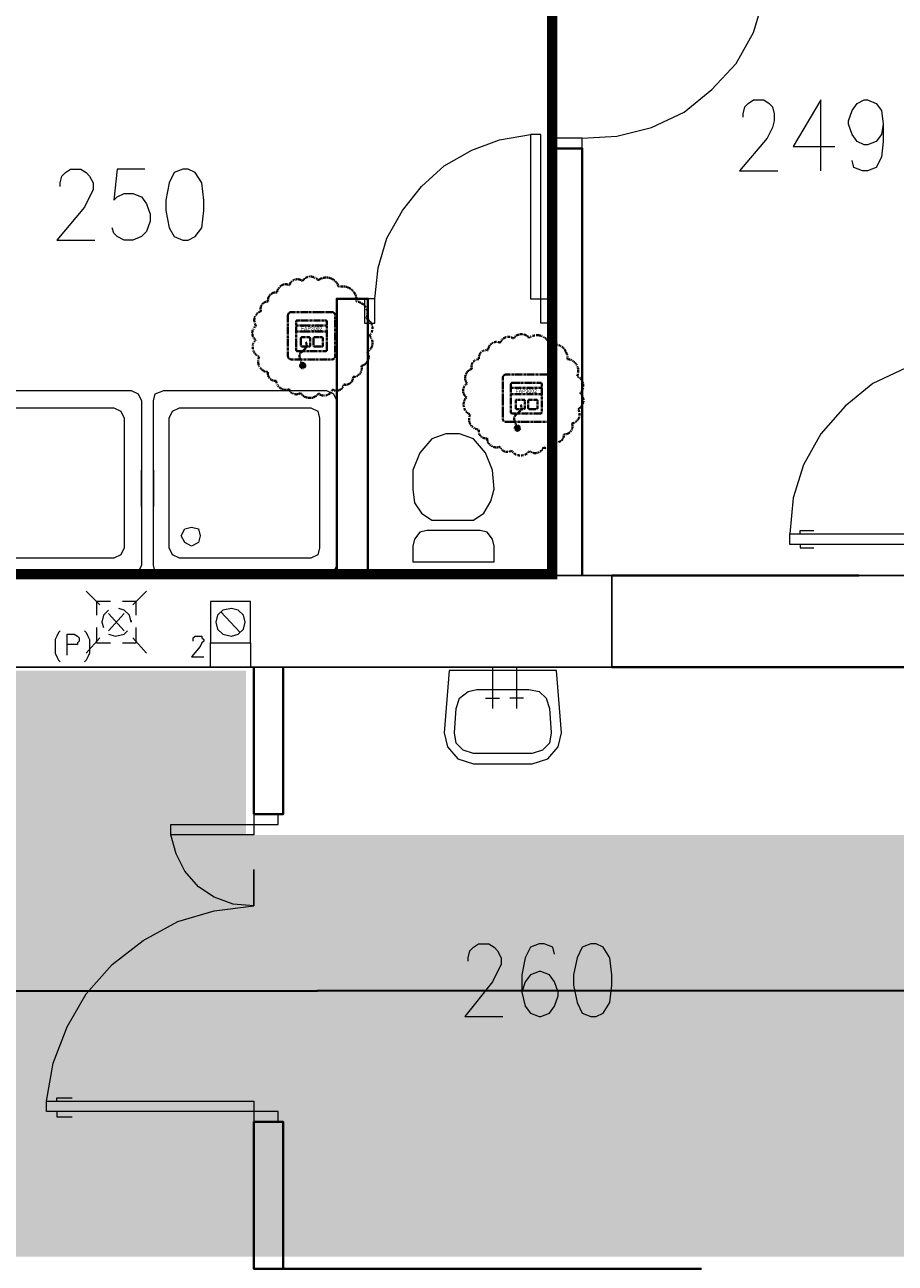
# Model space of a CAD drawing. Header units: millimetres. Extents: x 1 to 17496, y 1 to 30809.
# Tile 137 of 256: x 6844 to 7268, y 21455 to 22058. Entities that reach past the tile are written whole.
import ezdxf
from ezdxf.enums import TextEntityAlignment as Align

# ---------------------------------------------------------------- set-up
doc = ezdxf.new("R2010")
doc.units = ezdxf.units.MM
doc.linetypes.add('BORDER', pattern=[1.75, 0.5, -0.25, 0.5, -0.25, 0, -0.25])
doc.linetypes.add('CENTER', pattern=[2, 1.25, -0.25, 0.25, -0.25])
for name, color, linetype, lineweight in [('0_Przyz_FAP3002', 1, 'CENTER', 40), ('0_Przyz_instalacja do central', 1, 'Continuous', 40), ('0_Przyz_nowe', 211, 'BORDER', 40), ('0_Przyz_WC pacjenta', 30, 'CENTER', 40), ('N_SSP_ewakuacja', 4, 'CENTER', 40)]:
    doc.layers.add(name, color=color, linetype=linetype, lineweight=lineweight)
for name, color, linetype in [('2DE_TXTMARK', 41, 'Continuous'), ('2DE_TXTNUM', 11, 'Continuous'), ('PDF _Geometria', 7, 'Continuous')]:
    doc.layers.add(name, color=color, linetype=linetype)
doc.styles.add('CP_ATTR', font='ARIAL.TTF')
doc.styles.add('CP_ELATT', font='ARIAL.TTF')

# ---------------------------------------------------------------- blocks, each defined once
blk = doc.blocks.new('2de_abb_sig_045_1psoxj')
blk.add_lwpolyline([(0, 20), (0, 0, 0.414214), (1.5, -1.5), (21.5, -1.5, 0.414214), (23, 0), (23, 20, 0.414214), (21.5, 21.5), (1.5, 21.5, 0.414214)], format="xyb", close=True)
at = {"flags": 128}
for points in [[(4, 3.1), (4, 16.9)], [(4.6, 17.5), (18.4, 17.5)], [(19, 16.9), (19, 3.1)], [(18.4, 2.5), (4.6, 2.5)]]:
    blk.add_lwpolyline(points, dxfattribs=at)
for centre, start, end in [((4.6, 16.9), 90, 180), ((18.4, 16.9), 0, 90), ((4.6, 3.1), 180, 270), ((18.4, 3.1), 270, 0)]:
    blk.add_arc(centre, 0.6, start, end)
at = {"linetype": 'Continuous', "style": 'CP_ATTR', "flags": 9}
for tag in ['NAME', 'ARTICLE', 'MARK2', 'OTHER1', 'PRODUCT-TYPE', 'ORDER-NO', 'PRODUCER', 'VOLTAGE', 'CURRENT', 'POWER', 'CHARACTER', 'IP', 'OTHER', 'LINK', 'WEIGHT', 'NUMBER', 'GROUP', 'FUNCTION', 'EL-STATUS']:
    blk.add_attdef(tag, text='', height=0.00005, dxfattribs=at).set_placement((0, 0), align=Align.MIDDLE_LEFT)
at = {"layer": '2DE_TXTMARK', "linetype": 'ByBlock', "style": 'CP_ATTR', "width": 0.8, "flags": 8}
blk.add_attdef('MARK1', text='', height=1.8, dxfattribs=at).set_placement((11.5, 27), align=Align.CENTER)
at = {"layer": '2DE_TXTNUM', "style": 'CP_ELATT', "width": 0.8}
blk.add_attdef('TAG', text='', height=2.5, dxfattribs=at).set_placement((11.5, 23), align=Align.CENTER)
blk = doc.blocks.new('2de_abb_sig_011_53jswgj')
blk.add_hatch(color=256).paths.add_polyline_path([(4.43, -14.56, 0.52796), (2.73, -13.39, 1.894083)])
for p, q in [((15, 5), (0, 5)), ((15, 2), (0, 2)), ((2.32, -1.2), (2.32, -4.8)), ((6.38, -0.75), (2.76, -0.75)), ((2.77, -5.25), (6.37, -5.25)), ((6.82, -4.8), (6.82, -1.2)), ((6.82, -4.35), (6.82, -4.35)), ((8.47, -1.2), (8.47, -4.8)), ((12.53, -0.75), (8.91, -0.75)), ((8.92, -5.25), (12.52, -5.25)), ((12.97, -4.8), (12.97, -1.2)), ((12.97, -4.35), (12.97, -4.35)), ((1.71, -10.8), (3.18, -14.56)), ((4.46, -6.18), (2.81, -7.85))]:
    blk.add_line(p, q)
at = {"flags": 128}
for points in [[(0, -6.9), (0, 6.9)], [(0.6, 7.5), (14.4, 7.5)], [(15, 6.9), (15, -6.9)], [(14.4, -7.5), (0.6, -7.5)]]:
    blk.add_lwpolyline(points, dxfattribs=at)
blk.add_circle((3.18, -14.56), 1.25)
for centre, radius, start, end in [((0.6, 6.9), 0.6, 90, 180), ((14.4, 6.9), 0.6, 0, 90), ((2.77, -1.2), 0.45, 88.75983, 180), ((2.77, -4.8), 0.45, 180, 270), ((2.77, -4.52), 2.36, 315.55137, 40.26904), ((6.37, -1.2), 0.45, 0, 91.24017), ((6.37, -4.8), 0.45, 270, 0), ((8.92, -1.2), 0.45, 88.75983, 180), ((8.92, -4.8), 0.45, 180, 270), ((12.52, -1.2), 0.45, 0, 91.24017), ((12.52, -4.8), 0.45, 270, 0), ((0.6, -6.9), 0.6, 180, 270), ((3.91, -9.94), 2.36, 117.73799, 201.32906), ((14.4, -6.9), 0.6, 270, 0)]:
    blk.add_arc(centre, radius, start, end)
at = {"linetype": 'Continuous', "style": 'CP_ATTR', "flags": 9}
for tag in ['NAME', 'ARTICLE', 'MARK2', 'OTHER1', 'PRODUCT-TYPE', 'ORDER-NO', 'PRODUCER', 'VOLTAGE', 'CURRENT', 'POWER', 'CHARACTER', 'IP', 'OTHER', 'LINK', 'WEIGHT', 'NUMBER', 'GROUP', 'FUNCTION', 'EL-STATUS']:
    blk.add_attdef(tag, text='', height=0.00005, dxfattribs=at).set_placement((0, -6.9), align=Align.MIDDLE_LEFT)
at = {"layer": '2DE_TXTMARK', "linetype": 'ByBlock', "style": 'CP_ATTR', "width": 0.8, "flags": 8}
blk.add_attdef('MARK1', text='', height=1.8, dxfattribs=at).set_placement((7.5, 3.5), align=Align.MIDDLE_CENTER)
at = {"layer": '2DE_TXTNUM', "style": 'CP_ELATT', "width": 0.8}
blk.add_attdef('TAG', text='', height=2.5, dxfattribs=at).set_placement((7.5, 9), align=Align.CENTER)

msp = doc.modelspace()

# ---------------------------------------------------------------- hatches: boundary and pattern name
at = {"layer": 'N_SSP_ewakuacja', "lineweight": 60, "transparency": 33554457}
h = msp.add_hatch(color=51, dxfattribs=at)
h.dxf.hatch_style = 1
h.paths.add_polyline_path([(5438.97, 22700.75), (5436.7, 22686.69), (5436.7, 21954.96), (5458.04, 21954.96), (5458.04, 21107.81), (5178.5, 21107.81), (5178.5, 20881.62), (5426.03, 20881.62), (5426.03, 20657.57), (5735.44, 20657.57), (5735.44, 21323.34), (6228.37, 21323.34), (6228.37, 21457.77), (9119.77, 21457.77), (9119.77, 20742.92), (9173.12, 20742.92), (9173.12, 20424.97), (9597.76, 20424.97), (9597.76, 20717.32), (9405.71, 20717.32), (9405.71, 21451.78), (13300.03, 21451.78), (13300.03, 21329.74), (13530.49, 21329.74), (13530.49, 21677.56), (13135.73, 21677.56), (13135.73, 21743.71), (12587.32, 21743.71), (12587.32, 21925.09), (12316.32, 21925.09), (12316.32, 21740.51), (8046.3, 21740.51), (8046.3, 22023.25), (7896.92, 22023.25), (7896.92, 21745.84), (7484.82, 21745.84), (7484.82, 22444.69), (7327.45, 22444.69), (7327.45, 21736.51), (7290.1, 21736.51), (7290.1, 21663.16), (6951.35, 21663.16), (6951.35, 21743.18), (6305.85, 21743.18), (6305.85, 21596.47), (5719.04, 21596.47), (5719.04, 22051.25), (5700.37, 22051.25), (5700.37, 22700.75)])

# ---------------------------------------------------------------- linework, layer by layer
at = {"layer": '0_Przyz_instalacja do central'}
msp.add_lwpolyline([(11413.96, 21587.84), (3665.49, 21586.78), (3665.49, 21722.02)], dxfattribs=at)
at = {"layer": '0_Przyz_nowe', "color": 5}
for points in [[(6996.66, 21930.1, -0.5206), (7005.3, 21922.98, -0.5206), (7005.3, 21922.98, -0.5206), (7010.01, 21914.64, -0.5206), (7010.01, 21914.64, -0.5206), (7011.54, 21906.3, -0.5206), (7011.54, 21906.3, -0.5206), (7010.52, 21898.53, -0.5206), (7010.52, 21898.53, -0.5206), (7007.62, 21891.64, -0.5206), (7007.62, 21891.64, -0.5206), (7003.56, 21886.27, -0.5206), (7003.56, 21886.27, -0.5206), (6999.06, 21882.57, -0.5206), (6999.06, 21882.57, -0.5206), (6993.61, 21880.03, -0.5206), (6993.61, 21880.03, -0.5206), (6986.79, 21878.14, -0.5206), (6986.79, 21878.14, -0.5206), (6978.01, 21878.43, -0.5206), (6978.01, 21878.43, -0.5206), (6972.5, 21880.32, -0.5206), (6972.5, 21880.32, -0.5206), (6966.11, 21884.38, -0.5206), (6966.11, 21884.38, -0.5206), (6962.14, 21888.57, -0.5206), (6962.14, 21888.57, -0.5206), (6957.84, 21896.01, -0.5206), (6957.84, 21896.01, -0.5206), (6956.1, 21904.29, -0.5206), (6956.1, 21904.29, -0.5206), (6956.39, 21911.03, -0.5206), (6956.39, 21911.03, -0.5206), (6958.71, 21918.22, -0.5206), (6958.71, 21918.22, -0.5206), (6962.19, 21922.93, -0.5206), (6962.19, 21922.93, -0.5206), (6966.62, 21927.36, -0.5206), (6966.62, 21927.36, -0.5206), (6972.57, 21930.99, -0.5206), (6972.57, 21930.99, -0.5206), (6978.95, 21932.95, -0.5206), (6978.95, 21932.95, -0.5206), (6986.57, 21933.31, -0.5206), (6986.57, 21933.31, -0.5206)], [(7099.38, 21902.04, -0.5206), (7108.01, 21894.93, -0.5206), (7108.01, 21894.93, -0.5206), (7112.73, 21886.58, -0.5206), (7112.73, 21886.58, -0.5206), (7114.25, 21878.24, -0.5206), (7114.25, 21878.24, -0.5206), (7113.24, 21870.48, -0.5206), (7113.24, 21870.48, -0.5206), (7110.33, 21863.58, -0.5206), (7110.33, 21863.58, -0.5206), (7106.27, 21858.21, -0.5206), (7106.27, 21858.21, -0.5206), (7101.77, 21854.51, -0.5206), (7101.77, 21854.51, -0.5206), (7096.33, 21851.97, -0.5206), (7096.33, 21851.97, -0.5206), (7089.51, 21850.09, -0.5206), (7089.51, 21850.09, -0.5206), (7080.73, 21850.38, -0.5206), (7080.73, 21850.38, -0.5206), (7075.22, 21852.26, -0.5206), (7075.22, 21852.26, -0.5206), (7068.83, 21856.33, -0.5206), (7068.83, 21856.33, -0.5206), (7064.86, 21860.51, -0.5206), (7064.86, 21860.51, -0.5206), (7060.56, 21867.96, -0.5206), (7060.56, 21867.96, -0.5206), (7058.81, 21876.23, -0.5206), (7058.81, 21876.23, -0.5206), (7059.1, 21882.98, -0.5206), (7059.1, 21882.98, -0.5206), (7061.43, 21890.16, -0.5206), (7061.43, 21890.16, -0.5206), (7064.91, 21894.88, -0.5206), (7064.91, 21894.88, -0.5206), (7069.34, 21899.3, -0.5206), (7069.34, 21899.3, -0.5206), (7075.29, 21902.93, -0.5206), (7075.29, 21902.93, -0.5206), (7081.67, 21904.89, -0.5206), (7081.67, 21904.89, -0.5206), (7089.29, 21905.25, -0.5206), (7089.29, 21905.25, -0.5206)]]:
    msp.add_lwpolyline(points, format="xyb", close=True, dxfattribs=at)
at = {"layer": '0_Przyz_WC pacjenta', "ltscale": 500, "const_width": 5}
msp.add_lwpolyline([(6480.41, 22108.09), (7100.55, 22108.09), (7100.55, 21790.12), (6480.46, 21790.12)], close=True, dxfattribs=at)
at = {"layer": 'PDF _Geometria', "lineweight": 18}
for points in [[(7115.27, 22002.6), (7132.11, 22003.44), (7148.95, 22007.65), (7164.96, 22015.23), (7178.43, 22026.18), (7190.22, 22038.81), (7198.65, 22053.97), (7203.7, 22070.82), (7205.38, 22088.5)], [(7193.59, 22012.7), (7193.59, 22014.39), (7194.43, 22017.76), (7196.12, 22019.44), (7198.65, 22021.13), (7203.7, 22021.13), (7206.23, 22019.44), (7207.91, 22017.76), (7208.75, 22014.39), (7208.75, 22011.02), (7207.91, 22007.65), (7205.38, 22002.6), (7191.91, 21986.59), (7210.44, 21986.59)], [(7231.49, 21986.59), (7231.49, 22021.13), (7218.02, 21998.39), (7238.23, 21998.39)], [(7261.81, 22009.33), (7260.97, 22004.28), (7258.44, 22000.91), (7254.23, 21999.23), (7252.55, 21999.23), (7249.18, 22000.91), (7246.65, 22004.28), (7244.97, 22009.33), (7244.97, 22011.02), (7246.65, 22016.07), (7249.18, 22019.44), (7252.55, 22021.13), (7254.23, 22021.13), (7258.44, 22019.44), (7260.97, 22016.07), (7261.81, 22009.33), (7261.81, 22000.91), (7260.97, 21993.33), (7258.44, 21988.28), (7254.23, 21986.59), (7251.71, 21986.59), (7247.49, 21988.28), (7246.65, 21991.65)], [(7014.2, 21924.27), (7015.88, 21939.43), (7020.09, 21953.75), (7027.67, 21967.22), (7036.94, 21979.01), (7047.89, 21989.12), (7061.36, 21996.7), (7074.84, 22001.75), (7090, 22004.28)], [(6860.91, 21979.01), (6860.91, 21980.7), (6861.76, 21984.07), (6863.44, 21985.75), (6865.97, 21987.44), (6871.02, 21987.44), (6873.55, 21985.75), (6875.23, 21984.07), (6876.92, 21980.7), (6876.92, 21977.33), (6875.23, 21973.96), (6872.7, 21968.91), (6859.23, 21952.91), (6877.76, 21952.91)], [(6902.18, 21987.44), (6888.71, 21987.44), (6887.02, 21972.28), (6888.71, 21973.96), (6892.08, 21975.65), (6896.29, 21975.65), (6900.5, 21973.96), (6903.02, 21970.59), (6904.71, 21965.54), (6904.71, 21962.17), (6903.02, 21957.12), (6900.5, 21954.59), (6896.29, 21952.91), (6892.08, 21952.91), (6888.71, 21954.59), (6887.02, 21956.27), (6886.18, 21958.8)], [(7307.29, 21895.63), (7289.61, 21894.79), (7272.76, 21890.58), (7256.76, 21883), (7243.28, 21872.05), (7231.49, 21858.58), (7223.07, 21843.42), (7218.02, 21827.41), (7216.33, 21809.73)], [(7221.39, 21809.73), (7221.39, 21811.41), (7228.12, 21811.41)], [(7221.39, 21804.67), (7221.39, 21802.99), (7228.12, 21802.99)], [(6875.23, 21789.51), (6892.92, 21789.51)], [(6973.77, 21789.51), (6991.46, 21789.51)], [(7178.43, 21789.51), (7196.96, 21789.51)], [(6880.28, 21775.2), (6873.55, 21781.93)], [(6896.29, 21775.2), (6903.02, 21781.93)], [(6885.34, 21776.88), (6878.6, 21776.88), (6878.6, 21770.14)], [(6897.97, 21770.14), (6897.97, 21776.88), (6891.23, 21776.88)], [(6884.5, 21772.67), (6881.97, 21770.14), (6881.13, 21766.77), (6881.97, 21764.25)], [(6892.08, 21762.56), (6884.5, 21770.99)], [(6884.5, 21762.56), (6892.08, 21770.99)], [(6895.44, 21767.62), (6895.44, 21766.77), (6894.6, 21770.14), (6892.08, 21772.67), (6889.55, 21773.51)], [(6948.5, 21761.72), (6939.24, 21771.83)], [(6878.6, 21764.25), (6878.6, 21756.67), (6885.34, 21756.67)], [(6891.23, 21756.67), (6897.97, 21756.67), (6897.97, 21764.25)], [(6860.91, 21762.56), (6860.07, 21761.72), (6859.23, 21760.04), (6858.39, 21758.35), (6858.39, 21751.61), (6859.23, 21749.93), (6860.07, 21748.25), (6860.91, 21747.4)], [(6864.28, 21750.77), (6864.28, 21760.88), (6867.65, 21760.88), (6869.34, 21760.04), (6870.18, 21759.19), (6870.18, 21757.51), (6869.34, 21756.67), (6869.34, 21755.83), (6864.28, 21755.83)], [(6872.7, 21762.56), (6873.55, 21761.72), (6874.39, 21760.04), (6875.23, 21758.35), (6875.23, 21751.61), (6874.39, 21749.93), (6873.55, 21748.25), (6872.7, 21747.4)], [(6873.55, 21751.61), (6880.28, 21759.19)], [(6884.5, 21760.88), (6887.86, 21760.04), (6892.08, 21760.88), (6893.76, 21762.56)], [(6903.02, 21751.61), (6896.29, 21759.19)], [(6925.76, 21757.51), (6925.76, 21759.19), (6926.61, 21760.04), (6929.98, 21760.04), (6929.98, 21759.19), (6930.82, 21758.35), (6930.82, 21757.51), (6929.98, 21756.67), (6929.13, 21754.98), (6924.92, 21749.93), (6930.82, 21749.93)], [(6953.56, 21756.67), (6953.56, 21744.88), (6934.19, 21744.88), (6934.19, 21756.67)], [(7071.47, 21744.88), (7071.47, 21724.66)], [(7083.26, 21744.88), (7083.26, 21724.66)], [(7068.1, 21729.72), (7074.84, 21729.72)], [(7086.63, 21729.72), (7079.89, 21729.72)], [(6854.18, 21533.48), (6857.54, 21552.01), (6864.28, 21569.69), (6873.55, 21585.7), (6886.18, 21600.01), (6901.34, 21611.8), (6918.18, 21621.07), (6935.87, 21626.12), (6955.24, 21628.65), (6955.24, 21646.34), (6955.24, 21628.65), (6945.14, 21629.49), (6935.87, 21632.86), (6928.29, 21637.91), (6921.55, 21645.49), (6917.34, 21653.92), (6914.82, 21663.18), (6914.82, 21668.23), (6967.03, 21668.23), (6967.03, 21673.29), (6955.24, 21673.29), (6955.24, 21663.18), (6914.82, 21663.18)], [(7059.68, 21601.7), (7059.68, 21603.38), (7060.52, 21606.75), (7062.21, 21608.44), (7064.73, 21610.12), (7069.79, 21610.12), (7072.31, 21608.44), (7074, 21606.75), (7075.68, 21603.38), (7075.68, 21600.01), (7074, 21596.64), (7071.47, 21591.59), (7057.99, 21574.75), (7076.52, 21574.75)], [(7101.79, 21605.07), (7100.95, 21608.44), (7096.74, 21610.12), (7094.21, 21610.12), (7090, 21608.44), (7087.47, 21603.38), (7085.79, 21594.96), (7085.79, 21586.54), (7087.47, 21579.8), (7090, 21576.43), (7094.21, 21574.75), (7095.05, 21574.75), (7099.26, 21576.43), (7101.79, 21579.8), (7103.47, 21584.85), (7103.47, 21586.54), (7101.79, 21591.59), (7099.26, 21594.96), (7095.05, 21596.64), (7094.21, 21596.64), (7090, 21594.96), (7087.47, 21591.59), (7085.79, 21586.54)], [(6859.23, 21533.48), (6859.23, 21535.16), (6866.81, 21535.16)], [(6859.23, 21528.42), (6859.23, 21525.9), (6866.81, 21525.9)]]:
    msp.add_lwpolyline(points, dxfattribs=at)
for points in [[(7090, 22004.28), (7090, 21924.27), (7100.11, 21924.27), (7100.11, 21912.48), (7095.05, 21912.48), (7095.05, 22004.28)], [(7115.27, 21997.54), (7115.27, 22002.6), (7102.63, 22002.6), (7102.63, 21997.54)], [(6920.71, 21987.44), (6916.5, 21985.75), (6913.97, 21980.7), (6912.29, 21972.28), (6912.29, 21967.22), (6913.97, 21958.8), (6916.5, 21954.59), (6920.71, 21952.91), (6923.24, 21952.91), (6926.61, 21954.59), (6929.98, 21958.8), (6930.82, 21967.22), (6930.82, 21972.28), (6929.98, 21980.7), (6926.61, 21985.75), (6923.24, 21987.44)], [(7014.2, 21912.48), (7014.2, 21924.27), (7009.14, 21924.27), (7009.14, 21912.48)], [(6895.44, 21789.51), (6815.43, 21789.51), (6812.06, 21791.2), (6810.38, 21794.57), (6810.38, 21874.58), (6812.06, 21877.95), (6815.43, 21879.63), (6895.44, 21879.63), (6898.81, 21877.95), (6900.5, 21874.58), (6900.5, 21794.57), (6898.81, 21791.2)], [(6990.62, 21789.51), (6911.45, 21789.51), (6907.24, 21791.2), (6906.39, 21794.57), (6906.39, 21874.58), (6907.24, 21877.95), (6911.45, 21879.63), (6990.62, 21879.63), (6993.98, 21877.95), (6995.67, 21874.58), (6995.67, 21794.57), (6993.98, 21791.2)], [(6887.02, 21797.94), (6823.86, 21797.94), (6819.64, 21799.62), (6818.8, 21802.99), (6818.8, 21866.16), (6819.64, 21869.53), (6823.86, 21871.21), (6887.02, 21871.21), (6890.39, 21869.53), (6892.08, 21866.16), (6892.08, 21802.99), (6890.39, 21799.62)], [(6983.04, 21797.94), (6919.03, 21797.94), (6915.66, 21799.62), (6913.97, 21802.99), (6913.97, 21866.16), (6915.66, 21869.53), (6919.03, 21871.21), (6983.04, 21871.21), (6986.4, 21869.53), (6987.25, 21866.16), (6987.25, 21802.99), (6986.4, 21799.62)], [(7041.99, 21816.47), (7062.21, 21816.47), (7067.26, 21819.83), (7070.63, 21825.73), (7072.31, 21831.63), (7071.47, 21840.89), (7068.1, 21849.31), (7062.21, 21856.05), (7055.47, 21858.58), (7048.73, 21858.58), (7041.99, 21856.05), (7036.1, 21849.31), (7032.73, 21840.89), (7032.73, 21831.63), (7033.57, 21824.89), (7036.94, 21819.83)], [(6900.5, 21840.89), (6900.5, 21823.2)], [(6906.39, 21823.2), (6906.39, 21840.89)], [(6995.67, 21840.89), (6995.67, 21823.2)], [(7010.83, 21823.2), (7010.83, 21840.89)], [(7100.11, 21840.89), (7100.11, 21823.2)], [(7115.27, 21823.2), (7115.27, 21840.89)], [(6924.92, 21813.1), (6928.29, 21812.25), (6929.13, 21808.89), (6928.29, 21805.52), (6924.92, 21803.83), (6921.55, 21805.52), (6919.87, 21808.89), (6921.55, 21812.25)], [(7032.73, 21803.83), (7032.73, 21796.25), (7072.31, 21796.25), (7072.31, 21803.83), (7071.47, 21807.2), (7068.94, 21810.57), (7065.57, 21811.41), (7039.46, 21811.41), (7036.1, 21810.57), (7033.57, 21807.2)], [(7216.33, 21809.73), (7307.29, 21809.73), (7307.29, 21799.62), (7319.08, 21799.62), (7319.08, 21804.67), (7216.33, 21804.67)], [(6953.56, 21756.67), (6953.56, 21776.88), (6934.19, 21776.88), (6934.19, 21756.67)], [(6944.29, 21773.51), (6940.08, 21772.67), (6937.56, 21770.14), (6936.71, 21766.77), (6937.56, 21763.41), (6940.08, 21760.88), (6944.29, 21760.04), (6947.66, 21760.88), (6950.19, 21763.41), (6951.03, 21766.77), (6950.19, 21770.14), (6947.66, 21772.67)], [(7050.41, 21743.19), (7047.89, 21712.87), (7049.57, 21706.13), (7054.63, 21700.24), (7062.21, 21697.71), (7090.84, 21697.71), (7098.42, 21700.24), (7103.47, 21706.13), (7105.16, 21712.87), (7102.63, 21743.19)], [(7063.89, 21733.93), (7089.16, 21733.93), (7094.21, 21733.09), (7097.58, 21729.72), (7099.26, 21724.66), (7100.11, 21712.87), (7099.26, 21707.82), (7095.89, 21704.45), (7090.84, 21702.77), (7062.21, 21702.77), (7057.15, 21704.45), (7053.78, 21707.82), (7052.94, 21712.87), (7053.78, 21724.66), (7055.47, 21729.72), (7059.68, 21733.09)], [(7119.48, 21610.12), (7115.27, 21608.44), (7112.74, 21603.38), (7111.05, 21594.96), (7111.05, 21589.91), (7112.74, 21581.48), (7115.27, 21576.43), (7119.48, 21574.75), (7122, 21574.75), (7125.37, 21576.43), (7128.74, 21581.48), (7129.58, 21589.91), (7129.58, 21594.96), (7128.74, 21603.38), (7125.37, 21608.44), (7122, 21610.12)], [(6854.18, 21533.48), (6955.24, 21533.48), (6955.24, 21523.37), (6967.03, 21523.37), (6967.03, 21528.42), (6854.18, 21528.42)], [(6955.24, 21510.74), (6955.24, 21493.05)], [(6969.56, 21493.05), (6969.56, 21510.74)]]:
    msp.add_lwpolyline(points, close=True, dxfattribs=at)
at = {"layer": 'PDF _Geometria', "lineweight": 40}
for points in [[(7100.11, 21789.51), (7100.11, 21997.54), (7115.27, 21997.54), (7115.27, 21789.51)], [(7010.83, 21789.51), (7010.83, 21924.27), (6995.67, 21924.27), (6995.67, 21789.51)], [(7250.02, 21789.51), (7129.58, 21789.51)], [(7349.4, 21789.51), (7349.4, 21744.88), (7129.58, 21744.88)], [(6969.56, 21744.88), (6969.56, 21673.29), (6955.24, 21673.29), (6955.24, 21744.88)], [(6969.56, 21451.78), (6969.56, 21523.37), (6955.24, 21523.37), (6955.24, 21451.78), (7173.38, 21451.78)]]:
    msp.add_lwpolyline(points, dxfattribs=at)
at = {"layer": 'PDF _Geometria', "lineweight": 25}
msp.add_lwpolyline([(6705.1, 21842.57), (6705.1, 21789.51), (7129.58, 21789.51), (7129.58, 21744.88), (6636.88, 21744.88), (6636.88, 21789.51), (6689.1, 21789.51), (6689.1, 21842.57)], close=True, dxfattribs=at)
msp.add_lwpolyline([(7250.02, 21789.51), (7349.4, 21789.51)], dxfattribs=at)

# ---------------------------------------------------------------- block references
at = {"layer": '0_Przyz_FAP3002', "lineweight": -3}
for p in [(6971.87, 21896.29), (7076.48, 21865.86)]:
    msp.add_blockref('2de_abb_sig_045_1psoxj', p, dxfattribs=at)
for p in [(6975.87, 21906.29), (7080.48, 21875.86)]:
    msp.add_blockref('2de_abb_sig_011_53jswgj', p, dxfattribs=at).add_auto_attribs({'MARK1': 'FAP3002'})

doc.saveas('drawing.dxf')
